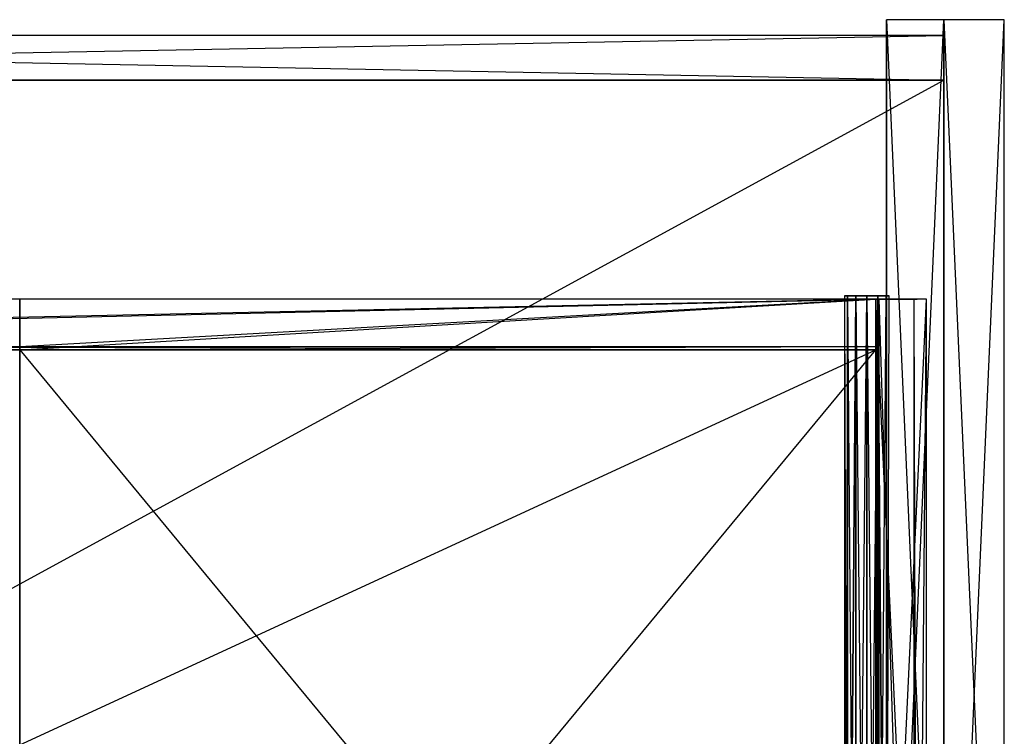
# Model space of a CAD drawing. Extents: x 0 to 0.787, y -0.451 to 0.
# Tile 32 of 32: x 0.477 to 0.787, y -0.226 to 0. Entities that reach past the tile are written whole.
import ezdxf

# ---------------------------------------------------------------- set-up
doc = ezdxf.new("R2010")
doc.units = 0
for name, color, linetype in [('L0_BLENDE_N_A69600__1___REPLACE', 7, 'CONTINUOUS'), ('L11_SCHUBO_N_A69600__4___REPLAC', 7, 'CONTINUOUS'), ('L12_SCHUBO_N_A69600__3___REPLAC', 7, 'CONTINUOUS'), ('L15_SCHUBO_N_A69600__0___REPLAC', 7, 'CONTINUOUS'), ('L21_SCHUBU_N_A69600__4___REPLAC', 7, 'CONTINUOUS'), ('L22_SCHUBU_N_A69600__3___REPLAC', 7, 'CONTINUOUS'), ('L23_SCHUBU_N_A69600__2___REPLAC', 7, 'CONTINUOUS'), ('L25_SCHUBU_N_A69600__0___REPLAC', 7, 'CONTINUOUS'), ('L26_KORPUS_N_A69600__3___REPLAC', 7, 'CONTINUOUS'), ('L28_KORPUS_N_A69600__1___REPLAC', 7, 'CONTINUOUS'), ('L29_KORPUS_N_A69600__0___REPLAC', 7, 'CONTINUOUS'), ('L7_SCHUBO_N_A69600__8___REPLACE', 7, 'CONTINUOUS')]:
    doc.layers.add(name, color=color, linetype=linetype)

msp = doc.modelspace()

# ---------------------------------------------------------------- linework, layer by layer
at = {"layer": 'L0_BLENDE_N_A69600__1___REPLACE', "color": 250}
for points, invisible_edges in [([(0.768, 0, 0.46), (0.7499, -0.408901, 0.46), (0.7499, 0, 0.46), (0.768, 0, 0.46)], 13), ([(0.7499, -0.408901, 0.46), (0.768, 0, 0.46), (0.768, -0.408901, 0.46), (0.7499, -0.408901, 0.46)], 14), ([(0.7499, 0, 0.52), (0.768, 0, 0.46), (0.7499, 0, 0.46), (0.7499, 0, 0.52)], 13), ([(0.768, 0, 0.46), (0.7499, 0, 0.52), (0.768, 0, 0.52), (0.768, 0, 0.46)], 14), ([(0.7499, -0.408901, 0.52), (0.7499, 0, 0.46), (0.7499, -0.408901, 0.46), (0.7499, -0.408901, 0.52)], 13), ([(0.7499, 0, 0.46), (0.7499, -0.408901, 0.52), (0.7499, 0, 0.52), (0.7499, 0, 0.46)], 14), ([(0.768, -0.408901, 0.52), (0.7499, 0, 0.52), (0.7499, -0.408901, 0.52), (0.768, -0.408901, 0.52)], 13), ([(0.7499, 0, 0.52), (0.768, -0.408901, 0.52), (0.768, 0, 0.52), (0.7499, 0, 0.52)], 14), ([(0.768, 0, 0.46), (0.768, -0.408901, 0.52), (0.768, -0.408901, 0.46), (0.768, 0, 0.46)], 13), ([(0.768, -0.408901, 0.52), (0.768, 0, 0.46), (0.768, 0, 0.52), (0.768, -0.408901, 0.52)], 14)]:
    msp.add_3dface(points, dxfattribs=dict(at, invisible_edges=invisible_edges))
at = {"layer": 'L11_SCHUBO_N_A69600__4___REPLAC', "color": 8}
for points, invisible_edges in [([(0.7475, -0.43, 0.3674), (0.7465, -0.088, 0.3664), (0.7465, -0.43, 0.3664), (0.7475, -0.43, 0.3674)], 13), ([(0.7465, -0.088, 0.3664), (0.7475, -0.43, 0.3674), (0.7475, -0.088, 0.3674), (0.7465, -0.088, 0.3664)], 14), ([(0.7465, -0.43, 0.3664), (0.7465, -0.088, 0.2834), (0.7465, -0.43, 0.2834), (0.7465, -0.43, 0.3664)], 13), ([(0.7465, -0.088, 0.2834), (0.7465, -0.43, 0.3664), (0.7465, -0.088, 0.3664), (0.7465, -0.088, 0.2834)], 14), ([(0.7465, -0.088, 0.3664), (0.7625, -0.088, 0.2834), (0.7465, -0.088, 0.2834), (0.7465, -0.088, 0.3664)], 13), ([(0.7625, -0.088, 0.2834), (0.7465, -0.088, 0.3664), (0.7625, -0.088, 0.3274), (0.7625, -0.088, 0.2834)], 10), ([(0.7625, -0.088, 0.3274), (0.7465, -0.088, 0.3664), (0.759575, -0.088, 0.366403), (0.7625, -0.088, 0.3274)], 13), ([(0.759575, -0.088, 0.366403), (0.7465, -0.088, 0.3664), (0.7475, -0.088, 0.3674), (0.759575, -0.088, 0.366403)], 14), ([(0.7465, -0.088, 0.2834), (0.7625, -0.43, 0.2834), (0.7465, -0.43, 0.2834), (0.7465, -0.088, 0.2834)], 13), ([(0.7625, -0.43, 0.2834), (0.7465, -0.088, 0.2834), (0.7625, -0.088, 0.2834), (0.7625, -0.43, 0.2834)], 14), ([(0.758497, -0.43, 0.3674), (0.7475, -0.088, 0.3674), (0.7475, -0.43, 0.3674), (0.758497, -0.43, 0.3674)], 13), ([(0.7475, -0.088, 0.3674), (0.758497, -0.43, 0.3674), (0.758497, -0.088, 0.3674), (0.7475, -0.088, 0.3674)], 14), ([(0.759575, -0.088, 0.366403), (0.7475, -0.088, 0.3674), (0.758497, -0.088, 0.3674), (0.759575, -0.088, 0.366403)], 15), ([(0.759575, -0.43, 0.366403), (0.758497, -0.088, 0.3674), (0.758497, -0.43, 0.3674), (0.759575, -0.43, 0.366403)], 13), ([(0.758497, -0.088, 0.3674), (0.759575, -0.43, 0.366403), (0.759575, -0.088, 0.366403), (0.758497, -0.088, 0.3674)], 14), ([(0.7625, -0.088, 0.3274), (0.759575, -0.43, 0.366403), (0.7625, -0.43, 0.3274), (0.7625, -0.088, 0.3274)], 13), ([(0.759575, -0.43, 0.366403), (0.7625, -0.088, 0.3274), (0.759575, -0.088, 0.366403), (0.759575, -0.43, 0.366403)], 14), ([(0.7625, -0.088, 0.2834), (0.7625, -0.43, 0.3274), (0.7625, -0.43, 0.2834), (0.7625, -0.088, 0.2834)], 13), ([(0.7625, -0.43, 0.3274), (0.7625, -0.088, 0.2834), (0.7625, -0.088, 0.3274), (0.7625, -0.43, 0.3274)], 14)]:
    msp.add_3dface(points, dxfattribs=dict(at, invisible_edges=invisible_edges))
at = {"layer": 'L12_SCHUBO_N_A69600__3___REPLAC', "color": 8}
for points, invisible_edges in [([(0.477, -0.088, 0.2834), (0.7465, -0.088, 0.4184), (0.7465, -0.088, 0.2834), (0.477, -0.088, 0.2834)], 13), ([(0.7465, -0.088, 0.4184), (0.477, -0.088, 0.2834), (0.477, -0.088, 0.4184), (0.7465, -0.088, 0.4184)], 14), ([(0.477, -0.104, 0.4174), (0.477, -0.088, 0.2834), (0.477, -0.104, 0.2834), (0.477, -0.104, 0.4174)], 13), ([(0.477, -0.088, 0.2834), (0.477, -0.104, 0.4174), (0.477, -0.103, 0.4184), (0.477, -0.088, 0.2834)], 10), ([(0.477, -0.088, 0.2834), (0.477, -0.103, 0.4184), (0.477, -0.088, 0.4184), (0.477, -0.088, 0.2834)], 15), ([(0.477, -0.103, 0.4184), (0.7465, -0.088, 0.4184), (0.477, -0.088, 0.4184), (0.477, -0.103, 0.4184)], 13), ([(0.7465, -0.088, 0.4184), (0.477, -0.103, 0.4184), (0.7465, -0.103, 0.4184), (0.7465, -0.088, 0.4184)], 14), ([(0.7465, -0.088, 0.2834), (0.477, -0.104, 0.2834), (0.477, -0.088, 0.2834), (0.7465, -0.088, 0.2834)], 13), ([(0.477, -0.104, 0.2834), (0.7465, -0.088, 0.2834), (0.7465, -0.104, 0.2834), (0.477, -0.104, 0.2834)], 14), ([(0.7465, -0.088, 0.2834), (0.7465, -0.104, 0.4174), (0.7465, -0.104, 0.2834), (0.7465, -0.088, 0.2834)], 13), ([(0.7465, -0.104, 0.4174), (0.7465, -0.088, 0.2834), (0.7465, -0.103, 0.4184), (0.7465, -0.104, 0.4174)], 10), ([(0.7465, -0.103, 0.4184), (0.7465, -0.088, 0.2834), (0.7465, -0.088, 0.4184), (0.7465, -0.103, 0.4184)], 15), ([(0.477, -0.104, 0.4174), (0.7465, -0.103, 0.4184), (0.477, -0.103, 0.4184), (0.477, -0.104, 0.4174)], 13), ([(0.7465, -0.103, 0.4184), (0.477, -0.104, 0.4174), (0.7465, -0.104, 0.4174), (0.7465, -0.103, 0.4184)], 14), ([(0.7465, -0.104, 0.4174), (0.477, -0.104, 0.2834), (0.7465, -0.104, 0.2834), (0.7465, -0.104, 0.4174)], 13), ([(0.477, -0.104, 0.2834), (0.7465, -0.104, 0.4174), (0.477, -0.104, 0.4174), (0.477, -0.104, 0.2834)], 14)]:
    msp.add_3dface(points, dxfattribs=dict(at, invisible_edges=invisible_edges))
at = {"layer": 'L15_SCHUBO_N_A69600__0___REPLAC', "color": 8}
for points, invisible_edges in [([(0.749784, -0.087, 0.4145), (0.737659, -0.087, 0.4145), (0.736722, -0.087, 0.418), (0.749784, -0.087, 0.4145)], 10), ([(0.749784, -0.087, 0.4145), (0.736722, -0.087, 0.418), (0.750722, -0.087, 0.418), (0.749784, -0.087, 0.4145)], 13), ([(0.750722, -0.087, 0.418), (0.736722, -0.087, 0.418), (0.737659, -0.087, 0.4215), (0.750722, -0.087, 0.418)], 10), ([(0.736722, -0.4293, 0.418), (0.737659, -0.087, 0.4145), (0.737659, -0.4293, 0.4145), (0.736722, -0.4293, 0.418)], 13), ([(0.737659, -0.087, 0.4145), (0.736722, -0.4293, 0.418), (0.736722, -0.087, 0.418), (0.737659, -0.087, 0.4145)], 14), ([(0.737659, -0.4293, 0.4215), (0.736722, -0.087, 0.418), (0.736722, -0.4293, 0.418), (0.737659, -0.4293, 0.4215)], 13), ([(0.736722, -0.087, 0.418), (0.737659, -0.4293, 0.4215), (0.737659, -0.087, 0.4215), (0.736722, -0.087, 0.418)], 14), ([(0.747222, -0.087, 0.411938), (0.740222, -0.087, 0.411938), (0.737659, -0.087, 0.4145), (0.747222, -0.087, 0.411938)], 10), ([(0.747222, -0.087, 0.411938), (0.737659, -0.087, 0.4145), (0.749784, -0.087, 0.4145), (0.747222, -0.087, 0.411938)], 13), ([(0.750722, -0.087, 0.418), (0.737659, -0.087, 0.4215), (0.749784, -0.087, 0.4215), (0.750722, -0.087, 0.418)], 13), ([(0.749784, -0.087, 0.4215), (0.737659, -0.087, 0.4215), (0.740222, -0.087, 0.424062), (0.749784, -0.087, 0.4215)], 15), ([(0.740222, -0.4293, 0.424062), (0.737659, -0.087, 0.4215), (0.737659, -0.4293, 0.4215), (0.740222, -0.4293, 0.424062)], 13), ([(0.737659, -0.087, 0.4215), (0.740222, -0.4293, 0.424062), (0.740222, -0.087, 0.424062), (0.737659, -0.087, 0.4215)], 14), ([(0.740222, -0.087, 0.411938), (0.737659, -0.4293, 0.4145), (0.737659, -0.087, 0.4145), (0.740222, -0.087, 0.411938)], 13), ([(0.737659, -0.4293, 0.4145), (0.740222, -0.087, 0.411938), (0.740222, -0.4293, 0.411938), (0.737659, -0.4293, 0.4145)], 14), ([(0.740222, -0.087, 0.411938), (0.747222, -0.087, 0.411938), (0.743722, -0.087, 0.411), (0.740222, -0.087, 0.411938)], 13), ([(0.749784, -0.087, 0.4215), (0.740222, -0.087, 0.424062), (0.747222, -0.087, 0.424062), (0.749784, -0.087, 0.4215)], 15), ([(0.747222, -0.087, 0.424062), (0.740222, -0.087, 0.424062), (0.743722, -0.087, 0.425), (0.747222, -0.087, 0.424062)], 15), ([(0.743722, -0.087, 0.411), (0.740222, -0.4293, 0.411938), (0.740222, -0.087, 0.411938), (0.743722, -0.087, 0.411)], 13), ([(0.740222, -0.4293, 0.411938), (0.743722, -0.087, 0.411), (0.743722, -0.4293, 0.411), (0.740222, -0.4293, 0.411938)], 14), ([(0.743722, -0.4293, 0.425), (0.740222, -0.087, 0.424062), (0.740222, -0.4293, 0.424062), (0.743722, -0.4293, 0.425)], 13), ([(0.740222, -0.087, 0.424062), (0.743722, -0.4293, 0.425), (0.743722, -0.087, 0.425), (0.740222, -0.087, 0.424062)], 14), ([(0.747222, -0.4293, 0.424062), (0.743722, -0.087, 0.425), (0.743722, -0.4293, 0.425), (0.747222, -0.4293, 0.424062)], 13), ([(0.743722, -0.087, 0.425), (0.747222, -0.4293, 0.424062), (0.747222, -0.087, 0.424062), (0.743722, -0.087, 0.425)], 14), ([(0.747222, -0.087, 0.411938), (0.743722, -0.4293, 0.411), (0.743722, -0.087, 0.411), (0.747222, -0.087, 0.411938)], 13), ([(0.743722, -0.4293, 0.411), (0.747222, -0.087, 0.411938), (0.747222, -0.4293, 0.411938), (0.743722, -0.4293, 0.411)], 14), ([(0.749784, -0.087, 0.4145), (0.747222, -0.4293, 0.411938), (0.747222, -0.087, 0.411938), (0.749784, -0.087, 0.4145)], 13), ([(0.747222, -0.4293, 0.411938), (0.749784, -0.087, 0.4145), (0.749784, -0.4293, 0.4145), (0.747222, -0.4293, 0.411938)], 14), ([(0.749784, -0.4293, 0.4215), (0.747222, -0.087, 0.424062), (0.747222, -0.4293, 0.424062), (0.749784, -0.4293, 0.4215)], 13), ([(0.747222, -0.087, 0.424062), (0.749784, -0.4293, 0.4215), (0.749784, -0.087, 0.4215), (0.747222, -0.087, 0.424062)], 14), ([(0.750722, -0.087, 0.418), (0.749784, -0.4293, 0.4215), (0.750722, -0.4293, 0.418), (0.750722, -0.087, 0.418)], 13), ([(0.749784, -0.4293, 0.4215), (0.750722, -0.087, 0.418), (0.749784, -0.087, 0.4215), (0.749784, -0.4293, 0.4215)], 14), ([(0.749784, -0.087, 0.4145), (0.750722, -0.4293, 0.418), (0.749784, -0.4293, 0.4145), (0.749784, -0.087, 0.4145)], 13), ([(0.750722, -0.4293, 0.418), (0.749784, -0.087, 0.4145), (0.750722, -0.087, 0.418), (0.750722, -0.4293, 0.418)], 14)]:
    msp.add_3dface(points, dxfattribs=dict(at, invisible_edges=invisible_edges))
at = {"layer": 'L21_SCHUBU_N_A69600__4___REPLAC', "color": 8}
for points, invisible_edges in [([(0.7465, -0.43, 0.0494), (0.0405, -0.104, 0.0494), (0.0405, -0.43, 0.0494), (0.7465, -0.43, 0.0494)], 13), ([(0.0405, -0.104, 0.0494), (0.7465, -0.43, 0.0494), (0.746513, -0.104, 0.0494), (0.0405, -0.104, 0.0494)], 14), ([(0.746513, -0.104, 0.0334), (0.0405, -0.43, 0.0334), (0.0405, -0.104, 0.0334), (0.746513, -0.104, 0.0334)], 13), ([(0.0405, -0.43, 0.0334), (0.746513, -0.104, 0.0334), (0.7465, -0.43, 0.0334), (0.0405, -0.43, 0.0334)], 14), ([(0.0405, -0.104, 0.0494), (0.746513, -0.104, 0.0334), (0.0405, -0.104, 0.0334), (0.0405, -0.104, 0.0494)], 13), ([(0.746513, -0.104, 0.0334), (0.0405, -0.104, 0.0494), (0.746513, -0.104, 0.0494), (0.746513, -0.104, 0.0334)], 14), ([(0.746513, -0.104, 0.0334), (0.7465, -0.43, 0.0494), (0.7465, -0.43, 0.0334), (0.746513, -0.104, 0.0334)], 13), ([(0.7465, -0.43, 0.0494), (0.746513, -0.104, 0.0334), (0.746513, -0.104, 0.0494), (0.7465, -0.43, 0.0494)], 14)]:
    msp.add_3dface(points, dxfattribs=dict(at, invisible_edges=invisible_edges))
at = {"layer": 'L22_SCHUBU_N_A69600__3___REPLAC', "color": 8}
for points, invisible_edges in [([(0.7475, -0.43, 0.1174), (0.7465, -0.088, 0.1164), (0.7465, -0.43, 0.1164), (0.7475, -0.43, 0.1174)], 13), ([(0.7465, -0.088, 0.1164), (0.7475, -0.43, 0.1174), (0.7475, -0.088, 0.1174), (0.7465, -0.088, 0.1164)], 14), ([(0.7465, -0.43, 0.1164), (0.7465, -0.088, 0.0334), (0.7465, -0.43, 0.0334), (0.7465, -0.43, 0.1164)], 13), ([(0.7465, -0.088, 0.0334), (0.7465, -0.43, 0.1164), (0.7465, -0.088, 0.1164), (0.7465, -0.088, 0.0334)], 14), ([(0.7625, -0.088, 0.0334), (0.7465, -0.43, 0.0334), (0.7465, -0.088, 0.0334), (0.7625, -0.088, 0.0334)], 13), ([(0.7465, -0.43, 0.0334), (0.7625, -0.088, 0.0334), (0.7625, -0.43, 0.0334), (0.7465, -0.43, 0.0334)], 14), ([(0.7465, -0.088, 0.1164), (0.7625, -0.088, 0.0334), (0.7465, -0.088, 0.0334), (0.7465, -0.088, 0.1164)], 13), ([(0.7625, -0.088, 0.0334), (0.7465, -0.088, 0.1164), (0.7625, -0.088, 0.0774), (0.7625, -0.088, 0.0334)], 10), ([(0.7625, -0.088, 0.0774), (0.7465, -0.088, 0.1164), (0.759575, -0.088, 0.116403), (0.7625, -0.088, 0.0774)], 13), ([(0.759575, -0.088, 0.116403), (0.7465, -0.088, 0.1164), (0.7475, -0.088, 0.1174), (0.759575, -0.088, 0.116403)], 14), ([(0.758497, -0.43, 0.1174), (0.7475, -0.088, 0.1174), (0.7475, -0.43, 0.1174), (0.758497, -0.43, 0.1174)], 13), ([(0.7475, -0.088, 0.1174), (0.758497, -0.43, 0.1174), (0.758497, -0.088, 0.1174), (0.7475, -0.088, 0.1174)], 14), ([(0.759575, -0.088, 0.116403), (0.7475, -0.088, 0.1174), (0.758497, -0.088, 0.1174), (0.759575, -0.088, 0.116403)], 15), ([(0.759575, -0.43, 0.116403), (0.758497, -0.088, 0.1174), (0.758497, -0.43, 0.1174), (0.759575, -0.43, 0.116403)], 13), ([(0.758497, -0.088, 0.1174), (0.759575, -0.43, 0.116403), (0.759575, -0.088, 0.116403), (0.758497, -0.088, 0.1174)], 14), ([(0.7625, -0.088, 0.0774), (0.759575, -0.43, 0.116403), (0.7625, -0.43, 0.0774), (0.7625, -0.088, 0.0774)], 13), ([(0.759575, -0.43, 0.116403), (0.7625, -0.088, 0.0774), (0.759575, -0.088, 0.116403), (0.759575, -0.43, 0.116403)], 14), ([(0.7625, -0.088, 0.0334), (0.7625, -0.43, 0.0774), (0.7625, -0.43, 0.0334), (0.7625, -0.088, 0.0334)], 13), ([(0.7625, -0.43, 0.0774), (0.7625, -0.088, 0.0334), (0.7625, -0.088, 0.0774), (0.7625, -0.43, 0.0774)], 14)]:
    msp.add_3dface(points, dxfattribs=dict(at, invisible_edges=invisible_edges))
at = {"layer": 'L23_SCHUBU_N_A69600__2___REPLAC', "color": 8}
for points, invisible_edges in [([(0.0405, -0.088, 0.0334), (0.7465, -0.088, 0.1684), (0.7465, -0.088, 0.0334), (0.0405, -0.088, 0.0334)], 13), ([(0.7465, -0.088, 0.1684), (0.0405, -0.088, 0.0334), (0.0405, -0.088, 0.1684), (0.7465, -0.088, 0.1684)], 14), ([(0.0405, -0.103, 0.1684), (0.7465, -0.088, 0.1684), (0.0405, -0.088, 0.1684), (0.0405, -0.103, 0.1684)], 13), ([(0.7465, -0.088, 0.1684), (0.0405, -0.103, 0.1684), (0.7465, -0.103, 0.1684), (0.7465, -0.088, 0.1684)], 14), ([(0.7465, -0.088, 0.0334), (0.0405, -0.104, 0.0334), (0.0405, -0.088, 0.0334), (0.7465, -0.088, 0.0334)], 13), ([(0.0405, -0.104, 0.0334), (0.7465, -0.088, 0.0334), (0.7465, -0.104, 0.0334), (0.0405, -0.104, 0.0334)], 14), ([(0.7465, -0.088, 0.0334), (0.7465, -0.104, 0.1674), (0.7465, -0.104, 0.0334), (0.7465, -0.088, 0.0334)], 13), ([(0.7465, -0.104, 0.1674), (0.7465, -0.088, 0.0334), (0.7465, -0.103, 0.1684), (0.7465, -0.104, 0.1674)], 10), ([(0.7465, -0.103, 0.1684), (0.7465, -0.088, 0.0334), (0.7465, -0.088, 0.1684), (0.7465, -0.103, 0.1684)], 15), ([(0.0405, -0.104, 0.1674), (0.7465, -0.103, 0.1684), (0.0405, -0.103, 0.1684), (0.0405, -0.104, 0.1674)], 13), ([(0.7465, -0.103, 0.1684), (0.0405, -0.104, 0.1674), (0.7465, -0.104, 0.1674), (0.7465, -0.103, 0.1684)], 14), ([(0.7465, -0.104, 0.1674), (0.0405, -0.104, 0.0334), (0.7465, -0.104, 0.0334), (0.7465, -0.104, 0.1674)], 13), ([(0.0405, -0.104, 0.0334), (0.7465, -0.104, 0.1674), (0.0405, -0.104, 0.1674), (0.0405, -0.104, 0.0334)], 14)]:
    msp.add_3dface(points, dxfattribs=dict(at, invisible_edges=invisible_edges))
at = {"layer": 'L25_SCHUBU_N_A69600__0___REPLAC', "color": 8}
for points, invisible_edges in [([(0.749784, -0.087, 0.1645), (0.737659, -0.087, 0.1645), (0.736722, -0.087, 0.168), (0.749784, -0.087, 0.1645)], 10), ([(0.749784, -0.087, 0.1645), (0.736722, -0.087, 0.168), (0.750722, -0.087, 0.168), (0.749784, -0.087, 0.1645)], 13), ([(0.750722, -0.087, 0.168), (0.736722, -0.087, 0.168), (0.737659, -0.087, 0.1715), (0.750722, -0.087, 0.168)], 10), ([(0.736722, -0.4293, 0.168), (0.737659, -0.087, 0.1645), (0.737659, -0.4293, 0.1645), (0.736722, -0.4293, 0.168)], 13), ([(0.737659, -0.087, 0.1645), (0.736722, -0.4293, 0.168), (0.736722, -0.087, 0.168), (0.737659, -0.087, 0.1645)], 14), ([(0.737659, -0.4293, 0.1715), (0.736722, -0.087, 0.168), (0.736722, -0.4293, 0.168), (0.737659, -0.4293, 0.1715)], 13), ([(0.736722, -0.087, 0.168), (0.737659, -0.4293, 0.1715), (0.737659, -0.087, 0.1715), (0.736722, -0.087, 0.168)], 14), ([(0.747222, -0.087, 0.161938), (0.740222, -0.087, 0.161938), (0.737659, -0.087, 0.1645), (0.747222, -0.087, 0.161938)], 10), ([(0.747222, -0.087, 0.161938), (0.737659, -0.087, 0.1645), (0.749784, -0.087, 0.1645), (0.747222, -0.087, 0.161938)], 13), ([(0.750722, -0.087, 0.168), (0.737659, -0.087, 0.1715), (0.749784, -0.087, 0.1715), (0.750722, -0.087, 0.168)], 13), ([(0.749784, -0.087, 0.1715), (0.737659, -0.087, 0.1715), (0.740222, -0.087, 0.174062), (0.749784, -0.087, 0.1715)], 15), ([(0.740222, -0.4293, 0.174062), (0.737659, -0.087, 0.1715), (0.737659, -0.4293, 0.1715), (0.740222, -0.4293, 0.174062)], 13), ([(0.737659, -0.087, 0.1715), (0.740222, -0.4293, 0.174062), (0.740222, -0.087, 0.174062), (0.737659, -0.087, 0.1715)], 14), ([(0.737659, -0.4293, 0.1645), (0.740222, -0.087, 0.161938), (0.740222, -0.4293, 0.161938), (0.737659, -0.4293, 0.1645)], 13), ([(0.740222, -0.087, 0.161938), (0.737659, -0.4293, 0.1645), (0.737659, -0.087, 0.1645), (0.740222, -0.087, 0.161938)], 14), ([(0.740222, -0.087, 0.161938), (0.747222, -0.087, 0.161938), (0.743722, -0.087, 0.161), (0.740222, -0.087, 0.161938)], 13), ([(0.749784, -0.087, 0.1715), (0.740222, -0.087, 0.174062), (0.747222, -0.087, 0.174062), (0.749784, -0.087, 0.1715)], 15), ([(0.747222, -0.087, 0.174062), (0.740222, -0.087, 0.174062), (0.743722, -0.087, 0.175), (0.747222, -0.087, 0.174062)], 15), ([(0.743722, -0.087, 0.161), (0.740222, -0.4293, 0.161938), (0.740222, -0.087, 0.161938), (0.743722, -0.087, 0.161)], 13), ([(0.740222, -0.4293, 0.161938), (0.743722, -0.087, 0.161), (0.743722, -0.4293, 0.161), (0.740222, -0.4293, 0.161938)], 14), ([(0.743722, -0.4293, 0.175), (0.740222, -0.087, 0.174062), (0.740222, -0.4293, 0.174062), (0.743722, -0.4293, 0.175)], 13), ([(0.740222, -0.087, 0.174062), (0.743722, -0.4293, 0.175), (0.743722, -0.087, 0.175), (0.740222, -0.087, 0.174062)], 14), ([(0.747222, -0.4293, 0.174062), (0.743722, -0.087, 0.175), (0.743722, -0.4293, 0.175), (0.747222, -0.4293, 0.174062)], 13), ([(0.743722, -0.087, 0.175), (0.747222, -0.4293, 0.174062), (0.747222, -0.087, 0.174062), (0.743722, -0.087, 0.175)], 14), ([(0.747222, -0.087, 0.161938), (0.743722, -0.4293, 0.161), (0.743722, -0.087, 0.161), (0.747222, -0.087, 0.161938)], 13), ([(0.743722, -0.4293, 0.161), (0.747222, -0.087, 0.161938), (0.747222, -0.4293, 0.161938), (0.743722, -0.4293, 0.161)], 14), ([(0.747222, -0.087, 0.161938), (0.749784, -0.4293, 0.1645), (0.747222, -0.4293, 0.161938), (0.747222, -0.087, 0.161938)], 13), ([(0.749784, -0.4293, 0.1645), (0.747222, -0.087, 0.161938), (0.749784, -0.087, 0.1645), (0.749784, -0.4293, 0.1645)], 14), ([(0.749784, -0.087, 0.1715), (0.747222, -0.4293, 0.174062), (0.749784, -0.4293, 0.1715), (0.749784, -0.087, 0.1715)], 13), ([(0.747222, -0.4293, 0.174062), (0.749784, -0.087, 0.1715), (0.747222, -0.087, 0.174062), (0.747222, -0.4293, 0.174062)], 14), ([(0.750722, -0.087, 0.168), (0.749784, -0.4293, 0.1715), (0.750722, -0.4293, 0.168), (0.750722, -0.087, 0.168)], 13), ([(0.749784, -0.4293, 0.1715), (0.750722, -0.087, 0.168), (0.749784, -0.087, 0.1715), (0.749784, -0.4293, 0.1715)], 14), ([(0.749784, -0.087, 0.1645), (0.750722, -0.4293, 0.168), (0.749784, -0.4293, 0.1645), (0.749784, -0.087, 0.1645)], 13), ([(0.750722, -0.4293, 0.168), (0.749784, -0.087, 0.1645), (0.750722, -0.087, 0.168), (0.750722, -0.4293, 0.168)], 14)]:
    msp.add_3dface(points, dxfattribs=dict(at, invisible_edges=invisible_edges))
at = {"layer": 'L26_KORPUS_N_A69600__3___REPLAC', "color": 8}
for points, invisible_edges in [([(0.787, -0.428, 0.5), (0.768, 0, 0.5), (0.768, -0.428, 0.5), (0.787, -0.428, 0.5)], 13), ([(0.768, 0, 0.5), (0.787, -0.428, 0.5), (0.787, 0, 0.5), (0.768, 0, 0.5)], 14), ([(0.787, 0), (0.768, -0.428), (0.768, 0), (0.787, 0)], 13), ([(0.768, -0.428), (0.787, 0), (0.787, -0.428), (0.768, -0.428)], 14), ([(0.768, 0, 0.5), (0.787, 0), (0.768, 0), (0.768, 0, 0.5)], 13), ([(0.787, 0), (0.768, 0, 0.5), (0.787, 0, 0.5), (0.787, 0)], 14), ([(0.768, -0.428, 0.5), (0.768, 0), (0.768, -0.428), (0.768, -0.428, 0.5)], 13), ([(0.768, 0), (0.768, -0.428, 0.5), (0.768, 0, 0.5), (0.768, 0)], 14), ([(0.787, 0), (0.787, -0.428, 0.5), (0.787, -0.428), (0.787, 0)], 13), ([(0.787, -0.428, 0.5), (0.787, 0), (0.787, 0, 0.5), (0.787, -0.428, 0.5)], 14)]:
    msp.add_3dface(points, dxfattribs=dict(at, invisible_edges=invisible_edges))
at = {"layer": 'L28_KORPUS_N_A69600__1___REPLAC', "color": 8}
for points, invisible_edges in [([(0.019, -0.005, 0.1405), (0.768, -0.005, 0.0005), (0.019, -0.005, 0.0005), (0.019, -0.005, 0.1405)], 13), ([(0.768, -0.005, 0.0005), (0.019, -0.005, 0.1405), (0.768, -0.005, 0.1405), (0.768, -0.005, 0.0005)], 14), ([(0.768, -0.005, 0.0005), (0.019, -0.019, 0.0005), (0.019, -0.005, 0.0005), (0.768, -0.005, 0.0005)], 13), ([(0.019, -0.019, 0.0005), (0.768, -0.005, 0.0005), (0.768, -0.019, 0.0005), (0.019, -0.019, 0.0005)], 14), ([(0.768, -0.019, 0.1405), (0.019, -0.005, 0.1405), (0.019, -0.019, 0.1405), (0.768, -0.019, 0.1405)], 13), ([(0.019, -0.005, 0.1405), (0.768, -0.019, 0.1405), (0.768, -0.005, 0.1405), (0.019, -0.005, 0.1405)], 14), ([(0.768, -0.005, 0.0005), (0.768, -0.019, 0.1405), (0.768, -0.019, 0.0005), (0.768, -0.005, 0.0005)], 13), ([(0.768, -0.019, 0.1405), (0.768, -0.005, 0.0005), (0.768, -0.005, 0.1405), (0.768, -0.019, 0.1405)], 14), ([(0.768, -0.019, 0.1405), (0.019, -0.019, 0.0005), (0.768, -0.019, 0.0005), (0.768, -0.019, 0.1405)], 13), ([(0.019, -0.019, 0.0005), (0.768, -0.019, 0.1405), (0.019, -0.019, 0.1405), (0.019, -0.019, 0.0005)], 14)]:
    msp.add_3dface(points, dxfattribs=dict(at, invisible_edges=invisible_edges))
at = {"layer": 'L29_KORPUS_N_A69600__0___REPLAC', "color": 8}
for points, invisible_edges in [([(0.019, -0.019, 0.0195), (0.768, -0.019, 0.0005), (0.019, -0.019, 0.0005), (0.019, -0.019, 0.0195)], 13), ([(0.768, -0.019, 0.0005), (0.019, -0.019, 0.0195), (0.768, -0.019, 0.0195), (0.768, -0.019, 0.0005)], 14), ([(0.768, -0.4275, 0.0195), (0.019, -0.019, 0.0195), (0.019, -0.4275, 0.0195), (0.768, -0.4275, 0.0195)], 13), ([(0.019, -0.019, 0.0195), (0.768, -0.4275, 0.0195), (0.768, -0.019, 0.0195), (0.019, -0.019, 0.0195)], 14), ([(0.768, -0.019, 0.0005), (0.019, -0.4275, 0.0005), (0.019, -0.019, 0.0005), (0.768, -0.019, 0.0005)], 13), ([(0.019, -0.4275, 0.0005), (0.768, -0.019, 0.0005), (0.768, -0.4275, 0.0005), (0.019, -0.4275, 0.0005)], 14), ([(0.768, -0.019, 0.0005), (0.768, -0.4275, 0.0195), (0.768, -0.4275, 0.0005), (0.768, -0.019, 0.0005)], 13), ([(0.768, -0.4275, 0.0195), (0.768, -0.019, 0.0005), (0.768, -0.019, 0.0195), (0.768, -0.4275, 0.0195)], 14)]:
    msp.add_3dface(points, dxfattribs=dict(at, invisible_edges=invisible_edges))
at = {"layer": 'L7_SCHUBO_N_A69600__8___REPLACE', "color": 8}
for points, invisible_edges in [([(0.746513, -0.104, 0.2834), (0.476997, -0.43, 0.2834), (0.476997, -0.104, 0.2834), (0.746513, -0.104, 0.2834)], 13), ([(0.476997, -0.43, 0.2834), (0.746513, -0.104, 0.2834), (0.746513, -0.43, 0.2834), (0.476997, -0.43, 0.2834)], 14), ([(0.746513, -0.43, 0.2994), (0.476997, -0.104, 0.2994), (0.476997, -0.43, 0.2994), (0.746513, -0.43, 0.2994)], 13), ([(0.476997, -0.104, 0.2994), (0.746513, -0.43, 0.2994), (0.746513, -0.104, 0.2994), (0.476997, -0.104, 0.2994)], 14), ([(0.476997, -0.104, 0.2994), (0.746513, -0.104, 0.2834), (0.476997, -0.104, 0.2834), (0.476997, -0.104, 0.2994)], 13), ([(0.746513, -0.104, 0.2834), (0.476997, -0.104, 0.2994), (0.746513, -0.104, 0.2994), (0.746513, -0.104, 0.2834)], 14), ([(0.746513, -0.104, 0.2834), (0.746513, -0.43, 0.2994), (0.746513, -0.43, 0.2834), (0.746513, -0.104, 0.2834)], 13), ([(0.746513, -0.43, 0.2994), (0.746513, -0.104, 0.2834), (0.746513, -0.104, 0.2994), (0.746513, -0.43, 0.2994)], 14)]:
    msp.add_3dface(points, dxfattribs=dict(at, invisible_edges=invisible_edges))

doc.saveas('drawing.dxf')
